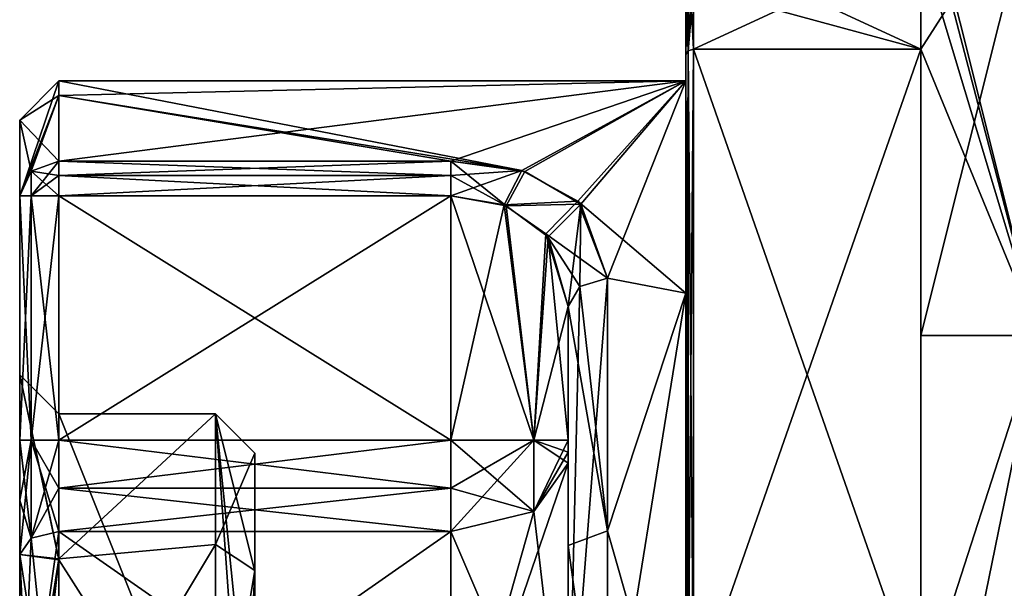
# Model space of a CAD drawing. Extents: x -23 to 700, y -1799 to -1.
# Tile 151 of 251: x -23 to -11, y -25 to -18. Entities that reach past the tile are written whole.
import ezdxf

# ---------------------------------------------------------------- set-up
doc = ezdxf.new("R2010")
doc.units = 0
doc.header["$LTSCALE"] = 54.754438
for name, color, linetype in [('1089', 7, 'CONTINUOUS'), ('1090', 7, 'CONTINUOUS'), ('1091', 7, 'CONTINUOUS'), ('1095', 7, 'CONTINUOUS'), ('1096', 7, 'CONTINUOUS'), ('1097', 7, 'CONTINUOUS'), ('1098', 7, 'CONTINUOUS'), ('1101', 7, 'CONTINUOUS'), ('1103', 7, 'CONTINUOUS'), ('1105', 7, 'CONTINUOUS'), ('1109', 7, 'CONTINUOUS'), ('1110', 7, 'CONTINUOUS'), ('1111', 7, 'CONTINUOUS'), ('1112', 7, 'CONTINUOUS'), ('1113', 7, 'CONTINUOUS'), ('1114', 7, 'CONTINUOUS'), ('1116', 7, 'CONTINUOUS'), ('1117', 7, 'CONTINUOUS'), ('1118', 7, 'CONTINUOUS'), ('1123', 7, 'CONTINUOUS'), ('1124', 7, 'CONTINUOUS'), ('1125', 7, 'CONTINUOUS'), ('1126', 7, 'CONTINUOUS'), ('1128', 7, 'CONTINUOUS'), ('1129', 7, 'CONTINUOUS'), ('1130', 7, 'CONTINUOUS'), ('1131', 7, 'CONTINUOUS'), ('1134', 7, 'CONTINUOUS'), ('1137', 7, 'CONTINUOUS'), ('1138', 7, 'CONTINUOUS'), ('1139', 7, 'CONTINUOUS'), ('1143', 7, 'CONTINUOUS'), ('1144', 7, 'CONTINUOUS'), ('1145', 7, 'CONTINUOUS'), ('1146', 7, 'CONTINUOUS'), ('1147', 7, 'CONTINUOUS'), ('1152', 7, 'CONTINUOUS'), ('1154', 7, 'CONTINUOUS'), ('1155', 7, 'CONTINUOUS'), ('1183', 7, 'CONTINUOUS'), ('1184', 7, 'CONTINUOUS'), ('1186', 7, 'CONTINUOUS'), ('1187', 7, 'CONTINUOUS')]:
    doc.layers.add(name, color=color, linetype=linetype)

msp = doc.modelspace()

# ---------------------------------------------------------------- linework, layer by layer
at = {"layer": '1089', "color": 7, "linetype": 'CONTINUOUS'}
for points in [[(-23.1, -19.25, 0), (-23.1, -20.218, -4), (-23.1, -20.218, 4), (-23.1, -19.25, 0)], [(-23.1, -20.218, -4), (-23.1, -23.336, -4), (-23.1, -20.218, 4), (-23.1, -20.218, -4)], [(-23.1, -20.218, 4), (-23.1, -23.336, -4), (-23.1, -22.5, 0.001), (-23.1, -20.218, 4)], [(-23.1, -23.336, 4), (-23.1, -20.218, 4), (-23.1, -22.5, 0.001), (-23.1, -23.336, 4)], [(-23.1, -24.102, -4.12), (-23.1, -24.794, -4.469), (-23.1, -22.5, 0.001), (-23.1, -24.102, -4.12)], [(-23.1, -23.336, -4), (-23.1, -24.102, -4.12), (-23.1, -22.5, 0.001), (-23.1, -23.336, -4)], [(-23.1, -24.102, 4.12), (-23.1, -23.336, 4), (-23.1, -22.5, 0.001), (-23.1, -24.102, 4.12)], [(-23.1, -24.794, 4.469), (-23.1, -24.102, 4.12), (-23.1, -22.5, 0.001), (-23.1, -24.794, 4.469)]]:
    msp.add_3dface(points, dxfattribs=at)
at = {"layer": '1090', "color": 7, "linetype": 'CONTINUOUS'}
for points in [[(-10.1, -16), (-10.1, -22, -10.392), (-11.6, -16), (-10.1, -16)], [(-11.6, -16), (-10.1, -22, -10.392), (-11.6, -16.253, -2.45), (-11.6, -16)], [(-11.6, -16.253, -2.45), (-10.1, -22, -10.392), (-11.6, -17, -4.796), (-11.6, -16.253, -2.45)], [(-14.5, -17, -4.796), (-11.6, -17, -4.796), (-11.6, -18.347, -7.128), (-14.5, -17, -4.796)], [(-14.5, -17.556, -5.909), (-14.5, -17, -4.796), (-11.6, -18.347, -7.128), (-14.5, -17.556, -5.909)], [(-11.6, -17, -4.796), (-10.1, -22, -10.392), (-11.6, -18.347, -7.128), (-11.6, -17, -4.796)], [(-14.5, -18.347, -7.128), (-14.5, -17.556, -5.909), (-11.6, -18.347, -7.128), (-14.5, -18.347, -7.128)], [(-11.6, -18.347, -7.128), (-10.1, -22, -10.392), (-11.6, -22, -10.392), (-11.6, -18.347, -7.128)], [(-10.1, -22, -10.392), (-10.1, -34, -10.392), (-11.6, -26.653, -11.924), (-10.1, -22, -10.392)], [(-11.6, -22, -10.392), (-10.1, -22, -10.392), (-11.6, -26.653, -11.924), (-11.6, -22, -10.392)]]:
    msp.add_3dface(points, dxfattribs=at)
at = {"layer": '1091', "color": 7, "linetype": 'CONTINUOUS'}
for points in [[(-11.6, -22, 10.392), (-10.1, -16), (-11.6, -18.347, 7.128), (-11.6, -22, 10.392)], [(-10.1, -16), (-11.6, -22, 10.392), (-10.1, -22, 10.392), (-10.1, -16)], [(-11.6, -18.347, 7.128), (-10.1, -16), (-11.6, -17, 4.796), (-11.6, -18.347, 7.128)], [(-14.5, -18.347, 7.128), (-11.6, -18.347, 7.128), (-11.6, -17, 4.796), (-14.5, -18.347, 7.128)], [(-14.5, -17.556, 5.91), (-14.5, -18.347, 7.128), (-11.6, -17, 4.796), (-14.5, -17.556, 5.91)], [(-11.6, -26.653, 11.924), (-11.6, -29.347, 11.924), (-10.1, -22, 10.392), (-11.6, -26.653, 11.924)], [(-10.1, -22, 10.392), (-11.6, -29.347, 11.924), (-10.1, -34, 10.392), (-10.1, -22, 10.392)], [(-11.6, -22, 10.392), (-11.6, -26.653, 11.924), (-10.1, -22, 10.392), (-11.6, -22, 10.392)]]:
    msp.add_3dface(points, dxfattribs=at)
at = {"layer": '1095', "color": 7, "linetype": 'CONTINUOUS'}
for points in [[(-14.6, -18.75), (-14.6, -21.459, 6.541), (-14.6, -17.1, 4.776), (-14.6, -18.75)], [(-14.6, -17.644, -5.863), (-14.6, -18.75), (-14.6, -17.1, -4.776), (-14.6, -17.644, -5.863)], [(-14.6, -17.1, -4.776), (-14.6, -18.75), (-14.6, -17.1, 4.776), (-14.6, -17.1, -4.776)], [(-14.6, -17.1, 4.776), (-14.6, -21.459, 6.541), (-14.6, -17.645, 5.863), (-14.6, -17.1, 4.776)], [(-14.6, -21.459, -6.541), (-14.6, -18.75), (-14.6, -17.644, -5.863), (-14.6, -21.459, -6.541)], [(-14.6, -18.415, -7.052), (-14.6, -21.459, -6.541), (-14.6, -17.644, -5.863), (-14.6, -18.415, -7.052)], [(-14.6, -17.645, 5.863), (-14.6, -21.459, 6.541), (-14.6, -18.414, 7.052), (-14.6, -17.645, 5.863)], [(-14.6, -21.459, 6.541), (-14.6, -28, 9.25), (-14.6, -18.414, 7.052), (-14.6, -21.459, 6.541)], [(-14.6, -18.414, 7.052), (-14.6, -28, 9.25), (-14.6, -29.315, 11.827), (-14.6, -18.414, 7.052)], [(-14.6, -26.685, 11.827), (-14.6, -18.414, 7.052), (-14.6, -29.315, 11.827), (-14.6, -26.685, 11.827)], [(-14.6, -28, -9.25), (-14.6, -21.459, -6.541), (-14.6, -18.415, -7.052), (-14.6, -28, -9.25)], [(-14.6, -26.685, -11.827), (-14.6, -28, -9.25), (-14.6, -18.415, -7.052), (-14.6, -26.685, -11.827)]]:
    msp.add_3dface(points, dxfattribs=at)
at = {"layer": '1096', "color": 7, "linetype": 'CONTINUOUS'}
for points in [[(-17.6, -19.773, 4.229), (-14.6, -18.75), (-22.6, -19.773, 4.229), (-17.6, -19.773, 4.229)], [(-22.6, -19.773, 4.229), (-14.6, -18.75), (-22.6, -18.938, 1.855), (-22.6, -19.773, 4.229)], [(-22.6, -18.938, 1.855), (-14.6, -18.75), (-22.6, -18.75), (-22.6, -18.938, 1.855)], [(-16.655, -19.907, 4.48), (-14.6, -18.75), (-17.6, -19.773, 4.229), (-16.655, -19.907, 4.48)], [(-15.941, -20.324, 5.162), (-14.6, -18.75), (-16.655, -19.907, 4.48), (-15.941, -20.324, 5.162)], [(-15.6, -21.267, 6.343), (-14.6, -18.75), (-15.941, -20.324, 5.162), (-15.6, -21.267, 6.343)], [(-14.6, -21.459, 6.541), (-14.6, -18.75), (-15.6, -21.267, 6.343), (-14.6, -21.459, 6.541)], [(-15.6, -27.661, 9.244), (-14.6, -21.459, 6.541), (-15.6, -21.267, 6.343), (-15.6, -27.661, 9.244)], [(-14.6, -28, 9.25), (-14.6, -21.459, 6.541), (-15.6, -27.661, 9.244), (-14.6, -28, 9.25)]]:
    msp.add_3dface(points, dxfattribs=at)
at = {"layer": '1097', "color": 7, "linetype": 'CONTINUOUS'}
for points in [[(-22.6, -18.75), (-14.6, -18.75), (-16.693, -19.895, -4.459), (-22.6, -18.75)], [(-22.6, -18.938, -1.856), (-22.6, -18.75), (-16.693, -19.895, -4.459), (-22.6, -18.938, -1.856)], [(-16.693, -19.895, -4.459), (-14.6, -18.75), (-15.979, -20.286, -5.105), (-16.693, -19.895, -4.459)], [(-14.6, -18.75), (-14.6, -21.459, -6.541), (-15.979, -20.286, -5.105), (-14.6, -18.75)], [(-22.6, -19.773, -4.229), (-22.6, -18.938, -1.856), (-17.6, -19.773, -4.229), (-22.6, -19.773, -4.229)], [(-17.6, -19.773, -4.229), (-22.6, -18.938, -1.856), (-16.693, -19.895, -4.459), (-17.6, -19.773, -4.229)], [(-15.979, -20.286, -5.105), (-14.6, -21.459, -6.541), (-15.6, -21.267, -6.343), (-15.979, -20.286, -5.105)], [(-15.6, -21.267, -6.343), (-14.6, -21.459, -6.541), (-15.6, -24.492, -8.559), (-15.6, -21.267, -6.343)], [(-14.6, -21.459, -6.541), (-14.6, -28, -9.25), (-15.6, -24.492, -8.559), (-14.6, -21.459, -6.541)], [(-15.6, -24.492, -8.559), (-14.6, -28, -9.25), (-15.6, -28.344, -9.244), (-15.6, -24.492, -8.559)]]:
    msp.add_3dface(points, dxfattribs=at)
at = {"layer": '1098', "color": 7, "linetype": 'CONTINUOUS'}
for points in [[(-11.6, -18.347, -7.128), (-11.6, -22, -10.392), (-11.6, -26.653, -11.924), (-11.6, -18.347, -7.128)], [(-11.6, -26.653, 11.924), (-11.6, -22, 10.392), (-11.6, -18.347, 7.128), (-11.6, -26.653, 11.924)]]:
    msp.add_3dface(points, dxfattribs=at)
at = {"layer": '1101', "color": 7, "linetype": 'CONTINUOUS'}
for points in [[(-14.5, -18.347, -7.128), (-11.6, -18.347, -7.128), (-11.6, -26.653, -11.924), (-14.5, -18.347, -7.128)], [(-14.5, -18.347, -7.128), (-11.6, -26.653, -11.924), (-14.5, -26.653, -11.924), (-14.5, -18.347, -7.128)]]:
    msp.add_3dface(points, dxfattribs=at)
at = {"layer": '1103', "color": 7, "linetype": 'CONTINUOUS'}
for points in [[(-14.5, -26.653, 11.924), (-11.6, -26.653, 11.924), (-11.6, -18.347, 7.128), (-14.5, -26.653, 11.924)], [(-14.5, -26.653, 11.924), (-11.6, -18.347, 7.128), (-14.5, -18.347, 7.128), (-14.5, -26.653, 11.924)]]:
    msp.add_3dface(points, dxfattribs=at)
at = {"layer": '1105', "color": 7, "linetype": 'CONTINUOUS'}
for points in [[(-16.1, -23.336, -6), (-16.1, -21.631, -6), (-16.1, -24.682, -8.097), (-16.1, -23.336, -6)], [(-16.1, -23.628, 6.094), (-16.1, -28, 7.5), (-16.1, -21.631, 6), (-16.1, -23.628, 6.094)], [(-16.1, -21.631, 6), (-16.1, -28, 7.5), (-16.1, -27.679, 8.744), (-16.1, -21.631, 6)], [(-16.1, -23.489, 6.024), (-16.1, -23.628, 6.094), (-16.1, -21.631, 6), (-16.1, -23.489, 6.024)], [(-16.1, -23.336, 6), (-16.1, -23.489, 6.024), (-16.1, -21.631, 6), (-16.1, -23.336, 6)], [(-16.1, -23.489, -6.024), (-16.1, -23.336, -6), (-16.1, -24.682, -8.097), (-16.1, -23.489, -6.024)], [(-16.1, -23.628, -6.094), (-16.1, -23.489, -6.024), (-16.1, -24.682, -8.097), (-16.1, -23.628, -6.094)], [(-16.1, -28, -7.5), (-16.1, -23.628, -6.094), (-16.1, -24.682, -8.097), (-16.1, -28, -7.5)], [(-16.1, -28.326, -8.744), (-16.1, -28, -7.5), (-16.1, -24.682, -8.097), (-16.1, -28.326, -8.744)]]:
    msp.add_3dface(points, dxfattribs=at)
at = {"layer": '1109', "color": 7, "linetype": 'CONTINUOUS'}
for points in [[(-22.6, -28, -6), (-22.6, -24.502, -4.875), (-17.6, -28, -6), (-22.6, -28, -6)], [(-17.6, -28, -6), (-22.6, -24.502, -4.875), (-17.6, -24.502, -4.875), (-17.6, -28, -6)]]:
    msp.add_3dface(points, dxfattribs=at)
at = {"layer": '1110', "color": 7, "linetype": 'CONTINUOUS'}
for points in [[(-22.6, -23.949, -4.596), (-22.6, -23.336, -4.5), (-17.6, -23.948, -4.596), (-22.6, -23.949, -4.596)], [(-17.6, -23.948, -4.596), (-22.6, -23.336, -4.5), (-17.6, -23.336, -4.5), (-17.6, -23.948, -4.596)], [(-17.6, -24.502, -4.875), (-22.6, -23.949, -4.596), (-17.6, -23.948, -4.596), (-17.6, -24.502, -4.875)], [(-17.6, -24.502, -4.875), (-22.6, -24.502, -4.875), (-22.6, -23.949, -4.596), (-17.6, -24.502, -4.875)]]:
    msp.add_3dface(points, dxfattribs=at)
at = {"layer": '1111', "color": 7, "linetype": 'CONTINUOUS'}
for points in [[(-17.6, -23.336, -4.5), (-22.6, -23.336, -4.5), (-17.6, -20.218, -4.5), (-17.6, -23.336, -4.5)], [(-22.6, -23.336, -4.5), (-22.6, -20.218, -4.5), (-17.6, -20.218, -4.5), (-22.6, -23.336, -4.5)]]:
    msp.add_3dface(points, dxfattribs=at)
at = {"layer": '1112', "color": 7, "linetype": 'CONTINUOUS'}
for points in [[(-22.6, -20.218, 4.5), (-22.6, -23.336, 4.5), (-17.6, -23.336, 4.5), (-22.6, -20.218, 4.5)], [(-17.6, -20.218, 4.5), (-22.6, -20.218, 4.5), (-17.6, -23.336, 4.5), (-17.6, -20.218, 4.5)]]:
    msp.add_3dface(points, dxfattribs=at)
at = {"layer": '1113', "color": 7, "linetype": 'CONTINUOUS'}
for points in [[(-17.6, -23.336, 4.5), (-22.6, -23.336, 4.5), (-22.6, -23.949, 4.596), (-17.6, -23.336, 4.5)], [(-17.6, -23.336, 4.5), (-22.6, -23.949, 4.596), (-17.6, -23.949, 4.596), (-17.6, -23.336, 4.5)], [(-22.6, -23.949, 4.596), (-22.6, -24.502, 4.875), (-17.6, -23.949, 4.596), (-22.6, -23.949, 4.596)], [(-17.6, -23.949, 4.596), (-22.6, -24.502, 4.875), (-17.6, -24.502, 4.875), (-17.6, -23.949, 4.596)]]:
    msp.add_3dface(points, dxfattribs=at)
at = {"layer": '1114', "color": 7, "linetype": 'CONTINUOUS'}
for points in [[(-17.6, -24.502, 4.875), (-22.6, -24.502, 4.875), (-22.6, -28, 6), (-17.6, -24.502, 4.875)], [(-17.6, -24.502, 4.875), (-22.6, -28, 6), (-17.6, -28, 6), (-17.6, -24.502, 4.875)]]:
    msp.add_3dface(points, dxfattribs=at)
at = {"layer": '1116', "color": 7, "linetype": 'CONTINUOUS'}
for points in [[(-17.6, -20.218, 4.5), (-17.6, -23.336, 4.5), (-16.539, -23.336, 4.939), (-17.6, -20.218, 4.5)], [(-17.6, -20.218, 4.5), (-16.539, -23.336, 4.939), (-16.891, -20.345, 4.678), (-17.6, -20.218, 4.5)], [(-16.891, -20.345, 4.678), (-16.539, -23.336, 4.939), (-16.356, -20.739, 5.162), (-16.891, -20.345, 4.678)], [(-16.539, -23.336, 4.939), (-16.1, -23.336, 6), (-16.356, -20.739, 5.162), (-16.539, -23.336, 4.939)], [(-16.1, -23.336, 6), (-16.1, -21.631, 6), (-16.356, -20.739, 5.162), (-16.1, -23.336, 6)]]:
    msp.add_3dface(points, dxfattribs=at)
at = {"layer": '1117', "color": 7, "linetype": 'CONTINUOUS'}
for points in [[(-17.6, -23.336, 4.5), (-17.6, -23.949, 4.596), (-16.539, -24.246, 5.232), (-17.6, -23.336, 4.5)], [(-16.539, -23.336, 4.939), (-17.6, -23.336, 4.5), (-16.539, -24.246, 5.232), (-16.539, -23.336, 4.939)], [(-16.1, -23.628, 6.094), (-16.1, -23.489, 6.024), (-16.539, -23.336, 4.939), (-16.1, -23.628, 6.094)], [(-16.1, -23.628, 6.094), (-16.539, -23.336, 4.939), (-16.539, -24.246, 5.232), (-16.1, -23.628, 6.094)], [(-16.1, -23.489, 6.024), (-16.1, -23.336, 6), (-16.539, -23.336, 4.939), (-16.1, -23.489, 6.024)], [(-17.6, -23.949, 4.596), (-17.6, -24.502, 4.875), (-16.539, -24.246, 5.232), (-17.6, -23.949, 4.596)]]:
    msp.add_3dface(points, dxfattribs=at)
at = {"layer": '1118', "color": 7, "linetype": 'CONTINUOUS'}
for points in [[(-16.1, -28, 7.5), (-16.1, -23.628, 6.094), (-17.6, -28, 6), (-16.1, -28, 7.5)], [(-17.6, -28, 6), (-16.1, -23.628, 6.094), (-16.539, -24.246, 5.232), (-17.6, -28, 6)], [(-17.6, -24.502, 4.875), (-17.6, -28, 6), (-16.539, -24.246, 5.232), (-17.6, -24.502, 4.875)]]:
    msp.add_3dface(points, dxfattribs=at)
at = {"layer": '1123', "color": 7, "linetype": 'CONTINUOUS'}
for points in [[(-16.1, -23.628, -6.094), (-16.1, -28, -7.5), (-16.539, -24.246, -5.232), (-16.1, -23.628, -6.094)], [(-16.1, -28, -7.5), (-17.6, -24.502, -4.875), (-16.539, -24.246, -5.232), (-16.1, -28, -7.5)], [(-16.1, -28, -7.5), (-17.6, -28, -6), (-17.6, -24.502, -4.875), (-16.1, -28, -7.5)]]:
    msp.add_3dface(points, dxfattribs=at)
at = {"layer": '1124', "color": 7, "linetype": 'CONTINUOUS'}
for points in [[(-17.6, -24.502, -4.875), (-17.6, -23.948, -4.596), (-16.539, -23.336, -4.939), (-17.6, -24.502, -4.875)], [(-16.539, -24.246, -5.232), (-17.6, -24.502, -4.875), (-16.539, -23.336, -4.939), (-16.539, -24.246, -5.232)], [(-17.6, -23.948, -4.596), (-17.6, -23.336, -4.5), (-16.539, -23.336, -4.939), (-17.6, -23.948, -4.596)], [(-16.1, -23.336, -6), (-16.1, -23.489, -6.024), (-16.539, -24.246, -5.232), (-16.1, -23.336, -6)], [(-16.1, -23.336, -6), (-16.539, -24.246, -5.232), (-16.539, -23.336, -4.939), (-16.1, -23.336, -6)], [(-16.1, -23.489, -6.024), (-16.1, -23.628, -6.094), (-16.539, -24.246, -5.232), (-16.1, -23.489, -6.024)]]:
    msp.add_3dface(points, dxfattribs=at)
at = {"layer": '1125', "color": 7, "linetype": 'CONTINUOUS'}
for points in [[(-17.6, -23.336, -4.5), (-17.6, -20.218, -4.5), (-16.919, -20.334, -4.663), (-17.6, -23.336, -4.5)], [(-16.539, -23.336, -4.939), (-17.6, -23.336, -4.5), (-16.919, -20.334, -4.663), (-16.539, -23.336, -4.939)], [(-16.384, -20.703, -5.122), (-16.539, -23.336, -4.939), (-16.919, -20.334, -4.663), (-16.384, -20.703, -5.122)], [(-16.1, -21.631, -6), (-16.539, -23.336, -4.939), (-16.384, -20.703, -5.122), (-16.1, -21.631, -6)], [(-16.1, -21.631, -6), (-16.1, -23.336, -6), (-16.539, -23.336, -4.939), (-16.1, -21.631, -6)]]:
    msp.add_3dface(points, dxfattribs=at)
at = {"layer": '1126', "color": 7, "linetype": 'CONTINUOUS'}
for points in [[(-20.1, -23.5, 0.006), (-20.1, -25.001, -3.355), (-20.1, -25.5, -2.5), (-20.1, -23.5, 0.006)], [(-20.1, -25.01, 3.363), (-20.1, -23.5, 0.006), (-20.1, -25.5, 2.5), (-20.1, -25.01, 3.363)], [(-20.1, -25.5, 2.5), (-20.1, -23.5, 0.006), (-20.1, -25.5, -2.5), (-20.1, -25.5, 2.5)], [(-20.1, -25.001, -3.355), (-20.1, -28, -4.5), (-20.1, -30.99, -3.363), (-20.1, -25.001, -3.355)], [(-20.1, -25.001, -3.355), (-20.1, -30.99, -3.363), (-20.1, -30.5, -2.5), (-20.1, -25.001, -3.355)], [(-20.1, -25.5, -2.5), (-20.1, -25.001, -3.355), (-20.1, -30.5, -2.5), (-20.1, -25.5, -2.5)], [(-20.1, -28, 4.5), (-20.1, -25.01, 3.363), (-20.1, -30.999, 3.355), (-20.1, -28, 4.5)], [(-20.1, -30.999, 3.355), (-20.1, -25.01, 3.363), (-20.1, -25.5, 2.5), (-20.1, -30.999, 3.355)]]:
    msp.add_3dface(points, dxfattribs=at)
at = {"layer": '1128', "color": 7, "linetype": 'CONTINUOUS'}
for points in [[(-22.6, -23, 0.012), (-20.6, -28, 5), (-22.6, -24.865, 3.895), (-22.6, -23, 0.012)], [(-20.6, -28, 5), (-22.6, -23, 0.012), (-20.6, -23, 0.007), (-20.6, -28, 5)], [(-22.6, -23, 0.012), (-22.6, -24.849, -3.882), (-20.6, -23, 0.007), (-22.6, -23, 0.012)], [(-20.6, -23, 0.007), (-22.6, -24.849, -3.882), (-20.6, -24.667, -3.727), (-20.6, -23, 0.007)], [(-22.6, -28, -5), (-20.6, -28, -5), (-20.6, -24.667, -3.727), (-22.6, -28, -5)], [(-22.6, -24.849, -3.882), (-22.6, -28, -5), (-20.6, -24.667, -3.727), (-22.6, -24.849, -3.882)], [(-20.6, -28, 5), (-22.6, -28, 5), (-22.6, -24.865, 3.895), (-20.6, -28, 5)]]:
    msp.add_3dface(points, dxfattribs=at)
at = {"layer": '1129', "color": 7, "linetype": 'CONTINUOUS'}
for points in [[(-17.6, -19.773, 4.229), (-22.6, -19.773, 4.229), (-22.6, -19.956, 4.426), (-17.6, -19.773, 4.229)], [(-17.6, -19.957, 4.427), (-17.6, -19.773, 4.229), (-22.6, -19.956, 4.426), (-17.6, -19.957, 4.427)], [(-22.6, -20.218, 4.5), (-17.6, -19.957, 4.427), (-22.6, -19.956, 4.426), (-22.6, -20.218, 4.5)], [(-22.6, -20.218, 4.5), (-17.6, -20.218, 4.5), (-17.6, -19.957, 4.427), (-22.6, -20.218, 4.5)]]:
    msp.add_3dface(points, dxfattribs=at)
at = {"layer": '1130', "color": 7, "linetype": 'CONTINUOUS'}
for points in [[(-16.655, -19.907, 4.48), (-17.6, -19.773, 4.229), (-16.891, -20.345, 4.678), (-16.655, -19.907, 4.48)], [(-16.891, -20.345, 4.678), (-17.6, -19.773, 4.229), (-17.6, -19.957, 4.427), (-16.891, -20.345, 4.678)], [(-17.6, -20.218, 4.5), (-16.891, -20.345, 4.678), (-17.6, -19.957, 4.427), (-17.6, -20.218, 4.5)], [(-15.941, -20.324, 5.162), (-16.655, -19.907, 4.48), (-16.891, -20.345, 4.678), (-15.941, -20.324, 5.162)], [(-15.941, -20.324, 5.162), (-16.891, -20.345, 4.678), (-16.356, -20.739, 5.162), (-15.941, -20.324, 5.162)], [(-16.1, -21.631, 6), (-15.941, -20.324, 5.162), (-16.356, -20.739, 5.162), (-16.1, -21.631, 6)], [(-15.941, -20.324, 5.162), (-16.1, -21.631, 6), (-15.954, -21.374, 6.242), (-15.941, -20.324, 5.162)], [(-15.6, -21.267, 6.343), (-15.941, -20.324, 5.162), (-15.954, -21.374, 6.242), (-15.6, -21.267, 6.343)]]:
    msp.add_3dface(points, dxfattribs=at)
at = {"layer": '1131', "color": 7, "linetype": 'CONTINUOUS'}
for points in [[(-15.6, -27.661, 9.244), (-15.6, -21.267, 6.343), (-16.1, -27.679, 8.744), (-15.6, -27.661, 9.244)], [(-16.1, -27.679, 8.744), (-15.6, -21.267, 6.343), (-15.954, -21.374, 6.242), (-16.1, -27.679, 8.744)], [(-16.1, -21.631, 6), (-16.1, -27.679, 8.744), (-15.954, -21.374, 6.242), (-16.1, -21.631, 6)]]:
    msp.add_3dface(points, dxfattribs=at)
at = {"layer": '1134', "color": 7, "linetype": 'CONTINUOUS'}
for points in [[(-23.1, -19.25, 0), (-23.1, -20.218, 4), (-22.6, -18.75), (-23.1, -19.25, 0)], [(-23.1, -19.25, 0), (-22.6, -18.75), (-22.6, -18.938, -1.856), (-23.1, -19.25, 0)], [(-23.1, -20.218, 4), (-22.6, -18.938, 1.855), (-22.6, -18.75), (-23.1, -20.218, 4)], [(-23.1, -19.25, 0), (-22.6, -18.938, -1.856), (-22.6, -19.773, -4.229), (-23.1, -19.25, 0)], [(-22.6, -18.938, 1.855), (-23.1, -20.218, 4), (-22.954, -19.903, 4.162), (-22.6, -18.938, 1.855)], [(-22.6, -19.773, 4.229), (-22.6, -18.938, 1.855), (-22.954, -19.903, 4.162), (-22.6, -19.773, 4.229)], [(-23.1, -20.218, -4), (-23.1, -19.25, 0), (-22.953, -19.903, -4.162), (-23.1, -20.218, -4)], [(-23.1, -19.25, 0), (-22.6, -19.773, -4.229), (-22.953, -19.903, -4.162), (-23.1, -19.25, 0)]]:
    msp.add_3dface(points, dxfattribs=at)
at = {"layer": '1137', "color": 7, "linetype": 'CONTINUOUS'}
for points in [[(-15.6, -21.267, -6.343), (-15.6, -24.492, -8.559), (-15.954, -21.374, -6.242), (-15.6, -21.267, -6.343)], [(-15.6, -24.492, -8.559), (-16.1, -21.631, -6), (-15.954, -21.374, -6.242), (-15.6, -24.492, -8.559)], [(-16.1, -21.631, -6), (-15.6, -24.492, -8.559), (-16.1, -24.682, -8.097), (-16.1, -21.631, -6)], [(-15.6, -24.492, -8.559), (-15.6, -28.344, -9.244), (-16.1, -24.682, -8.097), (-15.6, -24.492, -8.559)], [(-15.6, -28.344, -9.244), (-16.1, -28.326, -8.744), (-16.1, -24.682, -8.097), (-15.6, -28.344, -9.244)]]:
    msp.add_3dface(points, dxfattribs=at)
at = {"layer": '1138', "color": 7, "linetype": 'CONTINUOUS'}
for points in [[(-17.6, -19.773, -4.229), (-16.693, -19.895, -4.459), (-17.6, -19.957, -4.427), (-17.6, -19.773, -4.229)], [(-17.6, -20.218, -4.5), (-16.693, -19.895, -4.459), (-16.919, -20.334, -4.663), (-17.6, -20.218, -4.5)], [(-16.693, -19.895, -4.459), (-17.6, -20.218, -4.5), (-17.6, -19.957, -4.427), (-16.693, -19.895, -4.459)], [(-16.693, -19.895, -4.459), (-15.979, -20.286, -5.105), (-16.919, -20.334, -4.663), (-16.693, -19.895, -4.459)], [(-15.979, -20.286, -5.105), (-16.384, -20.703, -5.122), (-16.919, -20.334, -4.663), (-15.979, -20.286, -5.105)], [(-15.979, -20.286, -5.105), (-15.6, -21.267, -6.343), (-16.384, -20.703, -5.122), (-15.979, -20.286, -5.105)], [(-16.384, -20.703, -5.122), (-15.6, -21.267, -6.343), (-15.954, -21.374, -6.242), (-16.384, -20.703, -5.122)], [(-16.1, -21.631, -6), (-16.384, -20.703, -5.122), (-15.954, -21.374, -6.242), (-16.1, -21.631, -6)]]:
    msp.add_3dface(points, dxfattribs=at)
at = {"layer": '1139', "color": 7, "linetype": 'CONTINUOUS'}
for points in [[(-22.6, -19.773, -4.229), (-17.6, -19.773, -4.229), (-17.6, -19.957, -4.427), (-22.6, -19.773, -4.229)], [(-22.6, -19.773, -4.229), (-17.6, -19.957, -4.427), (-22.6, -19.957, -4.427), (-22.6, -19.773, -4.229)], [(-17.6, -20.218, -4.5), (-22.6, -20.218, -4.5), (-22.6, -19.957, -4.427), (-17.6, -20.218, -4.5)], [(-17.6, -19.957, -4.427), (-17.6, -20.218, -4.5), (-22.6, -19.957, -4.427), (-17.6, -19.957, -4.427)]]:
    msp.add_3dface(points, dxfattribs=at)
at = {"layer": '1143', "color": 7, "linetype": 'CONTINUOUS'}
for points in [[(-23.1, -22.5, 0.001), (-23.1, -24.794, -4.469), (-22.6, -24.849, -3.882), (-23.1, -22.5, 0.001)], [(-23.1, -24.794, 4.469), (-23.1, -22.5, 0.001), (-22.6, -24.865, 3.895), (-23.1, -24.794, 4.469)], [(-23.1, -22.5, 0.001), (-22.6, -24.849, -3.882), (-22.6, -23, 0.012), (-23.1, -22.5, 0.001)], [(-23.1, -22.5, 0.001), (-22.6, -23, 0.012), (-22.6, -24.865, 3.895), (-23.1, -22.5, 0.001)], [(-22.6, -28, 6), (-22.6, -24.502, 4.875), (-23.1, -28, 5.5), (-22.6, -28, 6)], [(-23.1, -28, 5.5), (-22.6, -24.502, 4.875), (-22.954, -24.588, 4.756), (-23.1, -28, 5.5)], [(-22.6, -28, -6), (-23.1, -24.794, -4.469), (-22.954, -24.588, -4.756), (-22.6, -28, -6)], [(-23.1, -24.794, 4.469), (-23.1, -28, 5.5), (-22.954, -24.588, 4.756), (-23.1, -24.794, 4.469)], [(-22.6, -24.502, -4.875), (-22.6, -28, -6), (-22.954, -24.588, -4.756), (-22.6, -24.502, -4.875)], [(-23.1, -24.794, -4.469), (-22.6, -28, -6), (-23.1, -28, -5.5), (-23.1, -24.794, -4.469)], [(-22.6, -24.849, -3.882), (-23.1, -24.794, -4.469), (-23.1, -28, -5.5), (-22.6, -24.849, -3.882)], [(-22.6, -28, 5), (-23.1, -24.794, 4.469), (-22.6, -24.865, 3.895), (-22.6, -28, 5)], [(-23.1, -24.794, 4.469), (-22.6, -28, 5), (-22.954, -28, 5.146), (-23.1, -24.794, 4.469)], [(-23.1, -24.794, 4.469), (-22.954, -28, 5.146), (-23.1, -28, 5.5), (-23.1, -24.794, 4.469)], [(-22.6, -24.849, -3.882), (-23.1, -28, -5.5), (-22.954, -28, -5.146), (-22.6, -24.849, -3.882)], [(-22.6, -28, -5), (-22.6, -24.849, -3.882), (-22.954, -28, -5.146), (-22.6, -28, -5)]]:
    msp.add_3dface(points, dxfattribs=at)
at = {"layer": '1144', "color": 7, "linetype": 'CONTINUOUS'}
for points in [[(-23.1, -24.794, -4.469), (-23.1, -24.102, -4.12), (-22.954, -23.336, -4.354), (-23.1, -24.794, -4.469)], [(-22.954, -24.588, -4.756), (-23.1, -24.794, -4.469), (-22.954, -23.336, -4.354), (-22.954, -24.588, -4.756)], [(-23.1, -24.102, -4.12), (-23.1, -23.336, -4), (-22.954, -23.336, -4.354), (-23.1, -24.102, -4.12)], [(-22.6, -23.336, -4.5), (-22.6, -23.949, -4.596), (-22.954, -24.588, -4.756), (-22.6, -23.336, -4.5)], [(-22.6, -23.336, -4.5), (-22.954, -24.588, -4.756), (-22.954, -23.336, -4.354), (-22.6, -23.336, -4.5)], [(-22.6, -23.949, -4.596), (-22.6, -24.502, -4.875), (-22.954, -24.588, -4.756), (-22.6, -23.949, -4.596)]]:
    msp.add_3dface(points, dxfattribs=at)
at = {"layer": '1145', "color": 7, "linetype": 'CONTINUOUS'}
for points in [[(-23.1, -23.336, -4), (-23.1, -20.218, -4), (-22.953, -20.218, -4.354), (-23.1, -23.336, -4)], [(-22.954, -23.336, -4.354), (-23.1, -23.336, -4), (-22.953, -20.218, -4.354), (-22.954, -23.336, -4.354)], [(-22.6, -20.218, -4.5), (-22.6, -23.336, -4.5), (-22.954, -23.336, -4.354), (-22.6, -20.218, -4.5)], [(-22.6, -20.218, -4.5), (-22.954, -23.336, -4.354), (-22.953, -20.218, -4.354), (-22.6, -20.218, -4.5)]]:
    msp.add_3dface(points, dxfattribs=at)
at = {"layer": '1146', "color": 7, "linetype": 'CONTINUOUS'}
for points in [[(-23.1, -20.218, 4), (-23.1, -23.336, 4), (-22.954, -23.336, 4.354), (-23.1, -20.218, 4)], [(-23.1, -20.218, 4), (-22.954, -23.336, 4.354), (-22.954, -20.218, 4.353), (-23.1, -20.218, 4)], [(-22.6, -23.336, 4.5), (-22.6, -20.218, 4.5), (-22.954, -20.218, 4.353), (-22.6, -23.336, 4.5)], [(-22.954, -23.336, 4.354), (-22.6, -23.336, 4.5), (-22.954, -20.218, 4.353), (-22.954, -23.336, 4.354)]]:
    msp.add_3dface(points, dxfattribs=at)
at = {"layer": '1147', "color": 7, "linetype": 'CONTINUOUS'}
for points in [[(-23.1, -23.336, 4), (-23.1, -24.102, 4.12), (-22.954, -24.588, 4.756), (-23.1, -23.336, 4)], [(-23.1, -23.336, 4), (-22.954, -24.588, 4.756), (-22.954, -23.336, 4.354), (-23.1, -23.336, 4)], [(-22.6, -23.949, 4.596), (-22.6, -23.336, 4.5), (-22.954, -23.336, 4.354), (-22.6, -23.949, 4.596)], [(-22.6, -24.502, 4.875), (-22.6, -23.949, 4.596), (-22.954, -23.336, 4.354), (-22.6, -24.502, 4.875)], [(-22.954, -24.588, 4.756), (-22.6, -24.502, 4.875), (-22.954, -23.336, 4.354), (-22.954, -24.588, 4.756)], [(-23.1, -24.102, 4.12), (-23.1, -24.794, 4.469), (-22.954, -24.588, 4.756), (-23.1, -24.102, 4.12)]]:
    msp.add_3dface(points, dxfattribs=at)
at = {"layer": '1152', "color": 7, "linetype": 'CONTINUOUS'}
for points in [[(-20.1, -23.5, 0.006), (-20.1, -25.01, 3.363), (-20.6, -23, 0.007), (-20.1, -23.5, 0.006)], [(-20.1, -23.5, 0.006), (-20.6, -23, 0.007), (-20.6, -24.667, -3.727), (-20.1, -23.5, 0.006)], [(-20.1, -25.01, 3.363), (-20.1, -28, 4.5), (-20.6, -23, 0.007), (-20.1, -25.01, 3.363)], [(-20.6, -23, 0.007), (-20.1, -28, 4.5), (-20.246, -28, 4.854), (-20.6, -23, 0.007)], [(-20.6, -28, 5), (-20.6, -23, 0.007), (-20.246, -28, 4.854), (-20.6, -28, 5)], [(-20.1, -25.001, -3.355), (-20.1, -23.5, 0.006), (-20.6, -24.667, -3.727), (-20.1, -25.001, -3.355)], [(-20.6, -28, -5), (-20.1, -25.001, -3.355), (-20.6, -24.667, -3.727), (-20.6, -28, -5)], [(-20.1, -25.001, -3.355), (-20.6, -28, -5), (-20.246, -28, -4.854), (-20.1, -25.001, -3.355)], [(-20.1, -28, -4.5), (-20.1, -25.001, -3.355), (-20.246, -28, -4.854), (-20.1, -28, -4.5)]]:
    msp.add_3dface(points, dxfattribs=at)
at = {"layer": '1154', "color": 7, "linetype": 'CONTINUOUS'}
for points in [[(-22.6, -19.773, 4.229), (-22.954, -19.903, 4.162), (-22.6, -19.956, 4.426), (-22.6, -19.773, 4.229)], [(-23.1, -20.218, 4), (-22.954, -20.218, 4.353), (-22.954, -19.903, 4.162), (-23.1, -20.218, 4)], [(-22.954, -20.218, 4.353), (-22.6, -20.218, 4.5), (-22.954, -19.903, 4.162), (-22.954, -20.218, 4.353)], [(-22.954, -19.903, 4.162), (-22.6, -20.218, 4.5), (-22.6, -19.956, 4.426), (-22.954, -19.903, 4.162)]]:
    msp.add_3dface(points, dxfattribs=at)
at = {"layer": '1155', "color": 7, "linetype": 'CONTINUOUS'}
for points in [[(-22.6, -19.773, -4.229), (-22.953, -20.218, -4.354), (-22.953, -19.903, -4.162), (-22.6, -19.773, -4.229)], [(-22.953, -20.218, -4.354), (-22.6, -19.773, -4.229), (-22.6, -19.957, -4.427), (-22.953, -20.218, -4.354)], [(-22.953, -20.218, -4.354), (-23.1, -20.218, -4), (-22.953, -19.903, -4.162), (-22.953, -20.218, -4.354)], [(-22.6, -20.218, -4.5), (-22.953, -20.218, -4.354), (-22.6, -19.957, -4.427), (-22.6, -20.218, -4.5)]]:
    msp.add_3dface(points, dxfattribs=at)
at = {"layer": '1183', "color": 7, "linetype": 'CONTINUOUS'}
for points in [[(-14.571, -18.367, 7.106), (-14.6, -18.414, 7.052), (-14.571, -26.663, 11.895), (-14.571, -18.367, 7.106)], [(-14.6, -18.414, 7.052), (-14.6, -26.685, 11.827), (-14.571, -26.663, 11.895), (-14.6, -18.414, 7.052)], [(-14.5, -26.653, 11.924), (-14.5, -18.347, 7.128), (-14.571, -18.367, 7.106), (-14.5, -26.653, 11.924)], [(-14.5, -26.653, 11.924), (-14.571, -18.367, 7.106), (-14.571, -26.663, 11.895), (-14.5, -26.653, 11.924)]]:
    msp.add_3dface(points, dxfattribs=at)
at = {"layer": '1184', "color": 7, "linetype": 'CONTINUOUS'}
for points in [[(-14.571, -17.03, 4.79), (-14.6, -17.1, 4.776), (-14.571, -18.367, 7.106), (-14.571, -17.03, 4.79)], [(-14.5, -18.347, 7.128), (-14.5, -17.556, 5.91), (-14.571, -17.03, 4.79), (-14.5, -18.347, 7.128)], [(-14.5, -18.347, 7.128), (-14.571, -17.03, 4.79), (-14.571, -18.367, 7.106), (-14.5, -18.347, 7.128)], [(-14.6, -17.1, 4.776), (-14.6, -17.645, 5.863), (-14.571, -18.367, 7.106), (-14.6, -17.1, 4.776)], [(-14.6, -17.645, 5.863), (-14.6, -18.414, 7.052), (-14.571, -18.367, 7.106), (-14.6, -17.645, 5.863)]]:
    msp.add_3dface(points, dxfattribs=at)
at = {"layer": '1186', "color": 7, "linetype": 'CONTINUOUS'}
for points in [[(-14.6, -18.415, -7.052), (-14.6, -17.644, -5.863), (-14.571, -17.03, -4.79), (-14.6, -18.415, -7.052)], [(-14.571, -18.367, -7.106), (-14.6, -18.415, -7.052), (-14.571, -17.03, -4.79), (-14.571, -18.367, -7.106)], [(-14.5, -17, -4.796), (-14.5, -17.556, -5.909), (-14.571, -18.367, -7.106), (-14.5, -17, -4.796)], [(-14.5, -17, -4.796), (-14.571, -18.367, -7.106), (-14.571, -17.03, -4.79), (-14.5, -17, -4.796)], [(-14.5, -17.556, -5.909), (-14.5, -18.347, -7.128), (-14.571, -18.367, -7.106), (-14.5, -17.556, -5.909)]]:
    msp.add_3dface(points, dxfattribs=at)
at = {"layer": '1187', "color": 7, "linetype": 'CONTINUOUS'}
for points in [[(-14.6, -26.685, -11.827), (-14.6, -18.415, -7.052), (-14.571, -18.367, -7.106), (-14.6, -26.685, -11.827)], [(-14.571, -26.663, -11.895), (-14.6, -26.685, -11.827), (-14.571, -18.367, -7.106), (-14.571, -26.663, -11.895)], [(-14.5, -18.347, -7.128), (-14.5, -26.653, -11.924), (-14.571, -26.663, -11.895), (-14.5, -18.347, -7.128)], [(-14.5, -18.347, -7.128), (-14.571, -26.663, -11.895), (-14.571, -18.367, -7.106), (-14.5, -18.347, -7.128)]]:
    msp.add_3dface(points, dxfattribs=at)

doc.saveas('drawing.dxf')
